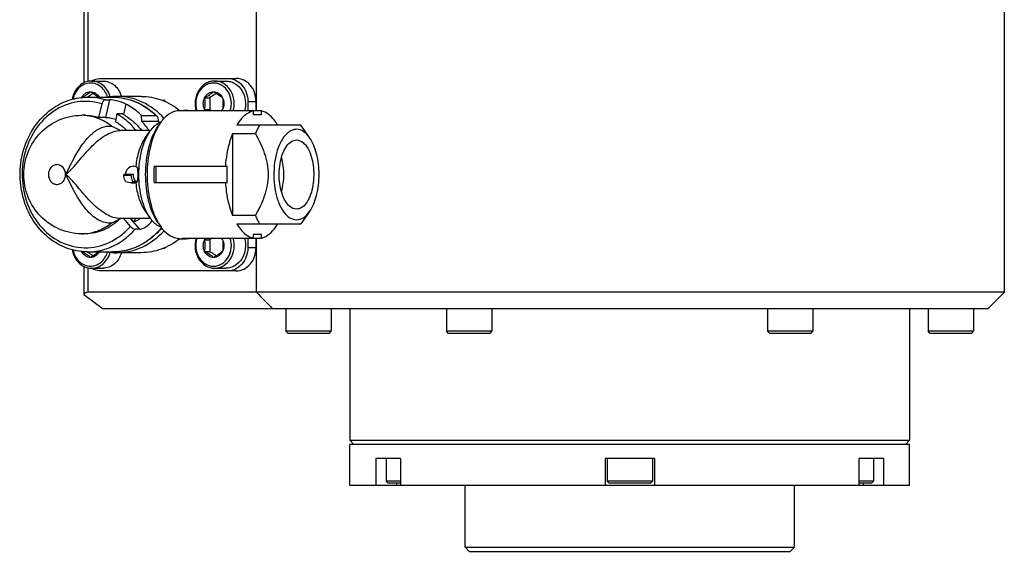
# Model space of a CAD drawing. Header units: millimetres. Extents: x -491 to 2059, y -393 to 795.
# Tile 8 of 256: x -320.58 to -308.62, y -109.91 to -103.45. Entities that reach past the tile are written whole.
import ezdxf

# ---------------------------------------------------------------- set-up
doc = ezdxf.new("R2010")
doc.units = ezdxf.units.MM
doc.header["$LTSCALE"] = 462.55
doc.layers.get('0').update_dxf_attribs({"linetype": 'CONTINUOUS'})
for name, color, linetype in [('A2400201_ABL358', 7, 'CONTINUOUS'), ('E2030201_ABL344', 7, 'CONTINUOUS'), ('K3D-JN1AS10ML2-R-V1_JAE_PROPRIE_PBL372', 7, 'CONTINUOUS'), ('K3D-JN1FS10SL2-R8_JAE_CONNECTOR_PBL370', 7, 'CONTINUOUS'), ('M2420103_PBL363', 7, 'CONTINUOUS'), ('M2420202_PBL368', 7, 'CONTINUOUS'), ('M2440901_PBL359', 7, 'CONTINUOUS'), ('P9140503_BOLT_PBL360', 7, 'CONTINUOUS'), ('P9140503_BOLT_PBL361', 7, 'CONTINUOUS'), ('P9140503_BOLT_PBL362', 7, 'CONTINUOUS'), ('P9140503_BOLT_PBL364', 7, 'CONTINUOUS'), ('P9140503_BOLT_PBL365', 7, 'CONTINUOUS'), ('P9140503_BOLT_PBL366', 7, 'CONTINUOUS'), ('P9140503_BOLT_PBL367', 7, 'CONTINUOUS'), ('P9140503_BOLT_PBL373', 7, 'CONTINUOUS'), ('P9140503_BOLT_PBL374', 7, 'CONTINUOUS'), ('P9140503_BOLT_PBL375', 7, 'CONTINUOUS'), ('P9140503_BOLT_PBL376', 7, 'CONTINUOUS'), ('왼쪽_14_VBL319', 7, 'CONTINUOUS')]:
    doc.layers.add(name, color=color, linetype=linetype)

# ---------------------------------------------------------------- blocks, each defined once
blk = doc.blocks.new('K3D-JN1FS10SL2-R8_JAE_CONNECTOR_PBL370', base_point=(1720.68, 2872.01))
at = {"layer": 'K3D-JN1FS10SL2-R8_JAE_CONNECTOR_PBL370', "color": 7}
for p, q in [((1710.73, 2881.41), (1713.78, 2881.41)), ((1712.84, 2881.08), (1713.39, 2881.08)), ((1717.23, 2881.51), (1714.28, 2881.51)), ((1720.13, 2881.01), (1719.85, 2881.01)), ((1712.09, 2878.96), (1712.48, 2880.6)), ((1721.89, 2879.81), (1722.67, 2879.81)), ((1721.9, 2879.82), (1721.91, 2879.82)), ((1721.9, 2879.81), (1721.9, 2879.81)), ((1710.48, 2879.21), (1710.01, 2879.21)), ((1712.89, 2878.96), (1712.09, 2878.96)), ((1714.26, 2879.37), (1714.12, 2878.45)), ((1714.95, 2879.37), (1714.26, 2879.37)), ((1717.27, 2879.2), (1719.02, 2879.2)), ((1717.33, 2878.47), (1717.27, 2879.2)), ((1731.83, 2879.74), (1722.17, 2879.74)), ((1730.83, 2879.74), (1730.83, 2879.31)), ((1730.83, 2879.31), (1731.83, 2879.31)), ((1731.83, 2879.31), (1731.83, 2879.74)), ((1714.7, 2877.36), (1713.61, 2877.88)), ((1719.33, 2878.47), (1717.33, 2878.47)), ((1719.29, 2877.88), (1719.64, 2878.37)), ((1736.61, 2878.01), (1728.84, 2878.01)), ((1737.68, 2876.5), (1736.61, 2878.01)), ((1714.71, 2877.36), (1714.7, 2877.36)), ((1718.36, 2877.36), (1714.72, 2877.36)), ((1717.66, 2876.37), (1718.33, 2877.31)), ((1728.33, 2876.99), (1731.1, 2876.99)), ((1728.33, 2876.99), (1728.33, 2867.02)), ((1716.31, 2873.01), (1716.58, 2873.01)), ((1718.8, 2873.01), (1727.68, 2873.01)), ((1719.02, 2873.01), (1719.02, 2871.01)), ((1727.68, 2871.01), (1727.68, 2873.01)), ((1716.31, 2872.01), (1715.15, 2872.01)), ((1716.06, 2871.01), (1716.58, 2871.01)), ((1716.74, 2871.14), (1716.24, 2871.14)), ((1727.68, 2871.01), (1718.8, 2871.01)), ((1714.59, 2866.59), (1714.7, 2866.65)), ((1714.7, 2866.65), (1714.71, 2866.66)), ((1718.36, 2866.66), (1714.71, 2866.66)), ((1715.93, 2865.71), (1715.11, 2866.66)), ((1715.97, 2866.66), (1716.28, 2866.3)), ((1717.66, 2867.64), (1718.33, 2866.7)), ((1731.1, 2867.02), (1728.33, 2867.02)), ((1737.68, 2867.51), (1736.61, 2866.01)), ((1716.28, 2866.3), (1716.35, 2866.34)), ((1716.35, 2866.34), (1716.55, 2866.34)), ((1719.29, 2866.13), (1719.64, 2865.64)), ((1728.84, 2866.01), (1736.61, 2866.01)), ((1710.48, 2864.81), (1710, 2864.81)), ((1717.04, 2865.36), (1716.49, 2865.36)), ((1722.17, 2864.27), (1731.83, 2864.27)), ((1731.83, 2864.71), (1730.83, 2864.71)), ((1730.83, 2864.71), (1730.83, 2864.27)), ((1731.83, 2864.27), (1731.83, 2864.71)), ((1721.89, 2864.21), (1722.67, 2864.21)), ((1721.9, 2864.21), (1721.9, 2864.2)), ((1721.91, 2864.19), (1721.9, 2864.19)), ((1710.73, 2862.61), (1713.78, 2862.61)), ((1717.23, 2862.51), (1714.28, 2862.51)), ((1720.13, 2863.01), (1719.85, 2863.01))]:
    blk.add_line(p, q, dxfattribs=at)
at = {"layer": 'K3D-JN1FS10SL2-R8_JAE_CONNECTOR_PBL370', "color": 2}
for p, q in [((1713.39, 2881.08), (1712.89, 2878.96)), ((1715.36, 2880.58), (1715.07, 2879.31)), ((1714.71, 2877.35), (1714.72, 2877.36)), ((1714.71, 2877.36), (1714.72, 2877.36)), ((1715.12, 2871.95), (1715.99, 2871.95)), ((1716.74, 2871.14), (1716.75, 2871.15)), ((1715.91, 2866.66), (1717.04, 2865.36))]:
    blk.add_line(p, q, dxfattribs=at)
at = {"layer": 'K3D-JN1FS10SL2-R8_JAE_CONNECTOR_PBL370', "color": 7}
for centre, radius, start, end in [((1714.28, 2874.33), 7.17, 94.077, 98.8835), ((1714.28, 2874.38), 7.13, 90.0028, 94.0758), ((1710.96, 2872.65), 8.62, 33.1044, 42.3956), ((1713.18, 2872.84), 8.33, 41.0436, 42.4554), ((1720.25, 2876.67), 1.85, 108.8718, 109.6036), ((1716.31, 2872.01), 1, 90.0129, 179.9955), ((1734.29, 2872.01), 15.52, 176.3049, 183.6935), ((1710.41, 2871.37), 7.78, 319.7467, 322.6735), ((1708.95, 2877.28), 12.09, 292.6568, 297.8147), ((1720.25, 2867.34), 1.85, 250.3956, 251.1278), ((1714.28, 2869.68), 7.17, 261.1665, 265.9188), ((1714.28, 2869.63), 7.13, 265.92, 269.9963)]:
    blk.add_arc(centre, radius, start, end, dxfattribs=at)
at = {"layer": 'K3D-JN1FS10SL2-R8_JAE_CONNECTOR_PBL370', "color": 2}
for centre, radius, start, end in [((1716.31, 2872.25), 0.756, 78.1607, 89.965), ((1712.75, 2871.23), 8.98, 320.5779, 320.7727), ((1713.71, 2869.95), 7.35, 285.0461, 293.1452), ((1713.66, 2870.07), 7.48, 293.1285, 294.1619), ((1713.55, 2870.3), 7.74, 294.2125, 303.724), ((1713.45, 2870.47), 7.94, 303.6896, 304.1063), ((1713.78, 2869.66), 7.06, 269.9991, 275.5203), ((1713.77, 2869.73), 7.13, 275.5307, 282.0393), ((1713.76, 2869.8), 7.19, 282.0371, 285.0206)]:
    blk.add_arc(centre, radius, start, end, dxfattribs=at)
at = {"layer": 'K3D-JN1FS10SL2-R8_JAE_CONNECTOR_PBL370', "color": 7}
blk.add_ellipse((1717.39, 2867.07), major_axis=(1.37, 0.7), ratio=0.244756, start_param=-2.62673, end_param=-2.343671, dxfattribs=at)
for points, knots in [([(1706.6, 2880.13), (1707.21, 2880.54), (1708.54, 2881.18), (1710.01, 2881.41), (1710.73, 2881.41)], [0, 0, 0, 0, 0.504502, 1, 1, 1, 1]), ([(1712.84, 2881.08), (1712.75, 2881.08), (1712.58, 2880.91), (1712.5, 2880.72), (1712.48, 2880.6)], [0, 0, 0, 0, 0.4034, 1, 1, 1, 1]), ([(1715.36, 2880.58), (1715.03, 2880.76), (1714.37, 2880.96), (1713.69, 2881.08), (1713.39, 2881.08)], [0, 0, 0, 0, 0.557927, 1, 1, 1, 1]), ([(1713.78, 2881.41), (1714.75, 2881.41), (1716.74, 2880.99), (1718.4, 2879.85), (1719.11, 2879.15)], [0, 0, 0, 0, 0.49233, 1, 1, 1, 1]), ([(1720.01, 2878.83), (1719.27, 2879.65), (1717.51, 2881.01), (1715.34, 2881.51), (1714.28, 2881.51)], [0, 0, 0, 0, 0.510311, 1, 1, 1, 1]), ([(1717.23, 2881.51), (1718.06, 2881.51), (1719.75, 2881.2), (1721.24, 2880.35), (1721.9, 2879.82)], [0, 0, 0, 0, 0.493204, 1, 1, 1, 1]), ([(1710.73, 2862.61), (1709.83, 2862.61), (1707.99, 2862.96), (1705.59, 2864.46), (1703.75, 2866.75), (1702.66, 2869.56), (1702.4, 2872.61), (1702.99, 2875.6), (1704.39, 2878.24), (1705.81, 2879.6), (1706.6, 2880.13)], [0, 0, 0, 0, 0.116186, 0.235531, 0.359785, 0.488623, 0.619901, 0.750556, 0.877759, 1, 1, 1, 1]), ([(1717.27, 2879.2), (1717.13, 2879.34), (1716.55, 2879.86), (1715.89, 2880.31), (1715.36, 2880.58)], [0, 0, 0, 0, 0.253948, 1, 1, 1, 1]), ([(1719.64, 2878.37), (1719.93, 2878.78), (1720.56, 2879.48), (1721.48, 2879.81), (1721.89, 2879.81)], [0, 0, 0, 0, 0.54969, 1, 1, 1, 1]), ([(1710, 2864.81), (1709.08, 2864.81), (1707.21, 2865.19), (1704.87, 2866.81), (1703.32, 2869.21), (1702.79, 2872.01), (1703.32, 2874.81), (1704.87, 2877.2), (1707.21, 2878.82), (1709.08, 2879.21), (1710.01, 2879.21)], [0, 0, 0, 0, 0.124823, 0.24973, 0.374799, 0.500031, 0.625253, 0.750302, 0.875187, 1, 1, 1, 1]), ([(1712.89, 2878.96), (1713.08, 2878.96), (1713.5, 2878.9), (1713.92, 2878.81), (1714.16, 2878.73)], [0, 0, 0, 0, 0.422252, 1, 1, 1, 1]), ([(1716.59, 2877.36), (1716.43, 2877.57), (1715.76, 2878.36), (1714.93, 2879.01), (1714.26, 2879.37)], [0, 0, 0, 0, 0.256329, 1, 1, 1, 1]), ([(1715.07, 2879.31), (1715.28, 2879.19), (1716.11, 2878.66), (1716.83, 2877.96), (1717.28, 2877.37)], [0, 0, 0, 0, 0.245397, 1, 1, 1, 1]), ([(1719.11, 2879.15), (1719.19, 2879.07), (1719.28, 2878.83), (1719.32, 2878.6), (1719.33, 2878.47)], [0, 0, 0, 0, 0.45857, 1, 1, 1, 1]), ([(1730.83, 2879.74), (1730.64, 2879.69), (1729.81, 2879.34), (1729.2, 2878.61), (1728.84, 2878.01)], [0, 0, 0, 0, 0.216735, 1, 1, 1, 1]), ([(1733.82, 2878.01), (1733.69, 2878.23), (1733.19, 2878.96), (1732.44, 2879.58), (1731.83, 2879.74)], [0, 0, 0, 0, 0.29224, 1, 1, 1, 1]), ([(1714.12, 2878.45), (1714.24, 2878.37), (1714.73, 2878.07), (1715.18, 2877.69), (1715.49, 2877.37)], [0, 0, 0, 0, 0.246769, 1, 1, 1, 1]), ([(1719.29, 2866.13), (1718.75, 2866.89), (1718, 2868.85), (1717.65, 2872.01), (1718, 2875.16), (1718.75, 2877.12), (1719.29, 2877.88)], [0, 0, 0, 0, 0.228312, 0.500003, 0.771692, 1, 1, 1, 1]), ([(1719.33, 2866.13), (1718.86, 2866.95), (1718.2, 2868.9), (1717.88, 2872.01), (1718.2, 2875.11), (1718.86, 2877.06), (1719.33, 2877.88)], [0, 0, 0, 0, 0.232728, 0.5, 0.767272, 1, 1, 1, 1]), ([(1718.33, 2877.31), (1718.42, 2877.44), (1718.77, 2877.89), (1719.25, 2878.27), (1719.63, 2878.4)], [0, 0, 0, 0, 0.282494, 1, 1, 1, 1]), ([(1731.61, 2878.01), (1731.56, 2877.93), (1731.37, 2877.6), (1731.21, 2877.26), (1731.1, 2876.99)], [0, 0, 0, 0, 0.239622, 1, 1, 1, 1]), ([(1736.09, 2877.51), (1735.91, 2877.51), (1735.53, 2877.42), (1735, 2877.09), (1734.52, 2876.56), (1734.03, 2875.74), (1733.61, 2874.56), (1733.36, 2873.06), (1733.32, 2871.48), (1733.5, 2869.94), (1733.9, 2868.56), (1734.47, 2867.47), (1735.2, 2866.71), (1735.82, 2866.51), (1736.09, 2866.51)], [0, 0, 0, 0, 0.041163, 0.086584, 0.138974, 0.199266, 0.303351, 0.419567, 0.540958, 0.659738, 0.768533, 0.861721, 0.937315, 1, 1, 1, 1]), ([(1737.68, 2876.5), (1737.48, 2876.79), (1737.03, 2877.28), (1736.38, 2877.51), (1736.09, 2877.51)], [0, 0, 0, 0, 0.549677, 1, 1, 1, 1]), ([(1717.66, 2876.37), (1717.35, 2875.93), (1716.86, 2874.82), (1716.64, 2873.65), (1716.58, 2873.01)], [0, 0, 0, 0, 0.458192, 1, 1, 1, 1]), ([(1716.95, 2872.01), (1716.95, 2873.01), (1717.16, 2874.86), (1717.84, 2876.62), (1718.33, 2877.31)], [0, 0, 0, 0, 0.543379, 1, 1, 1, 1]), ([(1728.33, 2876.99), (1728.21, 2876.7), (1727.75, 2875.41), (1727.53, 2874.05), (1727.46, 2873.01)], [0, 0, 0, 0, 0.232267, 1, 1, 1, 1]), ([(1731.1, 2876.99), (1731.52, 2876.23), (1732.3, 2874.65), (1732.84, 2872.01), (1732.3, 2869.36), (1731.52, 2867.78), (1731.1, 2867.02)], [0, 0, 0, 0, 0.247671, 0.500006, 0.752338, 1, 1, 1, 1]), ([(1736.09, 2867.81), (1735.81, 2867.81), (1735.34, 2868.02), (1734.9, 2868.52), (1734.32, 2869.49), (1734.01, 2870.85), (1733.97, 2872.41), (1734.12, 2873.59), (1734.42, 2874.63), (1734.86, 2875.47), (1735.41, 2876.05), (1735.88, 2876.21), (1736.09, 2876.21)], [0, 0, 0, 0, 0.085448, 0.137954, 0.19838, 0.418295, 0.539953, 0.658993, 0.768026, 0.861418, 0.937177, 1, 1, 1, 1]), ([(1736.09, 2876.21), (1736.38, 2876.21), (1736.85, 2875.99), (1737.29, 2875.49), (1737.87, 2874.52), (1738.17, 2873.16), (1738.21, 2871.6), (1738.07, 2870.42), (1737.77, 2869.38), (1737.33, 2868.54), (1736.78, 2867.96), (1736.31, 2867.81), (1736.09, 2867.81)], [0, 0, 0, 0, 0.085448, 0.137954, 0.19838, 0.418295, 0.539953, 0.658993, 0.768026, 0.861418, 0.937177, 1, 1, 1, 1]), ([(1737.68, 2867.51), (1738.09, 2868.1), (1738.67, 2869.59), (1738.94, 2872.01), (1738.67, 2874.42), (1738.09, 2875.91), (1737.68, 2876.5)], [0, 0, 0, 0, 0.228311, 0.500003, 0.771692, 1, 1, 1, 1]), ([(1734.28, 2869.93), (1734.47, 2870.6), (1734.64, 2872.01), (1734.47, 2873.41), (1734.28, 2874.08)], [0, 0, 0, 0, 0.50001, 1, 1, 1, 1]), ([(1716.58, 2873.01), (1716.59, 2873.01), (1716.67, 2872.99), (1716.72, 2872.92), (1716.75, 2872.86)], [0, 0, 0, 0, 0.206698, 1, 1, 1, 1]), ([(1716.86, 2872.01), (1716.86, 2872.18), (1716.84, 2872.46), (1716.81, 2872.76), (1716.75, 2872.86)], [0, 0, 0, 0, 0.598186, 1, 1, 1, 1]), ([(1715.12, 2871.95), (1715.12, 2871.97), (1715.12, 2871.99), (1715.14, 2872), (1715.14, 2871.99)], [0, 0, 0, 0, 0.695201, 1, 1, 1, 1]), ([(1715.37, 2871.14), (1715.33, 2871.18), (1715.18, 2871.43), (1715.13, 2871.73), (1715.12, 2871.95)], [0, 0, 0, 0, 0.208576, 1, 1, 1, 1]), ([(1716.01, 2872.01), (1716.01, 2872.01), (1715.99, 2872), (1715.99, 2871.98), (1716, 2871.97)], [0, 0, 0, 0, 0.402483, 1, 1, 1, 1]), ([(1715.99, 2871.95), (1715.99, 2871.87), (1716.02, 2871.59), (1716.1, 2871.29), (1716.24, 2871.14)], [0, 0, 0, 0, 0.285583, 1, 1, 1, 1]), ([(1716.74, 2871.14), (1716.61, 2871.14), (1716.42, 2871.36), (1716.33, 2871.68), (1716.31, 2871.89), (1716.31, 2872.01)], [0, 0, 0, 0, 0.3872, 0.675643, 1, 1, 1, 1]), ([(1716.75, 2871.15), (1716.81, 2871.25), (1716.84, 2871.55), (1716.86, 2871.83), (1716.86, 2872.01)], [0, 0, 0, 0, 0.401826, 1, 1, 1, 1]), ([(1718.33, 2866.7), (1717.84, 2867.39), (1717.16, 2869.15), (1716.95, 2871), (1716.95, 2872.01)], [0, 0, 0, 0, 0.456621, 1, 1, 1, 1]), ([(1716.24, 2871.14), (1716.23, 2871.12), (1716.18, 2871.06), (1716.11, 2871.01), (1716.06, 2871.01)], [0, 0, 0, 0, 0.319263, 1, 1, 1, 1]), ([(1716.75, 2871.15), (1716.74, 2871.13), (1716.7, 2871.06), (1716.63, 2871.01), (1716.58, 2871.01)], [0, 0, 0, 0, 0.32165, 1, 1, 1, 1]), ([(1716.58, 2871.01), (1716.64, 2870.36), (1716.86, 2869.19), (1717.35, 2868.08), (1717.66, 2867.64)], [0, 0, 0, 0, 0.541808, 1, 1, 1, 1]), ([(1727.46, 2871.01), (1727.49, 2870.64), (1727.62, 2869.29), (1727.95, 2867.95), (1728.33, 2867.02)], [0, 0, 0, 0, 0.265184, 1, 1, 1, 1]), ([(1717.11, 2866.65), (1717.06, 2866.62), (1716.89, 2866.5), (1716.7, 2866.4), (1716.55, 2866.34)], [0, 0, 0, 0, 0.274168, 1, 1, 1, 1]), ([(1719.63, 2865.61), (1719.51, 2865.65), (1718.99, 2865.9), (1718.58, 2866.33), (1718.33, 2866.7)], [0, 0, 0, 0, 0.223248, 1, 1, 1, 1]), ([(1731.1, 2867.02), (1731.14, 2866.93), (1731.29, 2866.58), (1731.47, 2866.25), (1731.61, 2866.01)], [0, 0, 0, 0, 0.26035, 1, 1, 1, 1]), ([(1736.09, 2866.51), (1736.38, 2866.51), (1737.03, 2866.73), (1737.48, 2867.22), (1737.68, 2867.51)], [0, 0, 0, 0, 0.450319, 1, 1, 1, 1]), ([(1714.59, 2866.59), (1714.05, 2866.04), (1712.77, 2865.13), (1711.23, 2864.81), (1710.48, 2864.81)], [0, 0, 0, 0, 0.509228, 1, 1, 1, 1]), ([(1715.93, 2865.71), (1716.01, 2865.62), (1716.18, 2865.47), (1716.39, 2865.36), (1716.49, 2865.36)], [0, 0, 0, 0, 0.572389, 1, 1, 1, 1]), ([(1717.04, 2865.36), (1717.15, 2865.36), (1717.42, 2865.43), (1717.97, 2865.73), (1718.36, 2866.11), (1718.57, 2866.41)], [0, 0, 0, 0, 0.181406, 0.426128, 1, 1, 1, 1]), ([(1719.73, 2865.53), (1719.6, 2865.37), (1719.05, 2864.76), (1718.42, 2864.22), (1717.91, 2863.88)], [0, 0, 0, 0, 0.253667, 1, 1, 1, 1]), ([(1721.89, 2864.21), (1721.48, 2864.21), (1720.56, 2864.53), (1719.93, 2865.23), (1719.64, 2865.64)], [0, 0, 0, 0, 0.450311, 1, 1, 1, 1]), ([(1728.84, 2866.01), (1728.97, 2865.78), (1729.47, 2865.05), (1730.22, 2864.43), (1730.83, 2864.27)], [0, 0, 0, 0, 0.29224, 1, 1, 1, 1]), ([(1731.83, 2864.27), (1732.02, 2864.32), (1732.85, 2864.67), (1733.46, 2865.41), (1733.82, 2866.01)], [0, 0, 0, 0, 0.216735, 1, 1, 1, 1]), ([(1714.28, 2862.51), (1715.34, 2862.51), (1717.51, 2863), (1719.27, 2864.36), (1720.01, 2865.18)], [0, 0, 0, 0, 0.489683, 1, 1, 1, 1]), ([(1717.91, 2863.88), (1717.3, 2863.47), (1715.97, 2862.83), (1714.5, 2862.61), (1713.78, 2862.61)], [0, 0, 0, 0, 0.504502, 1, 1, 1, 1]), ([(1721.9, 2864.19), (1721.24, 2863.66), (1719.75, 2862.81), (1718.06, 2862.51), (1717.23, 2862.51)], [0, 0, 0, 0, 0.506797, 1, 1, 1, 1])]:
    blk.add_open_spline(points, degree=3, knots=knots, dxfattribs=at)
at = {"layer": 'K3D-JN1FS10SL2-R8_JAE_CONNECTOR_PBL370', "color": 2}
for points, knots in [([(1712.48, 2880.6), (1711.52, 2880.9), (1709.42, 2881.06), (1707.47, 2880.28), (1706.63, 2879.71)], [0, 0, 0, 0, 0.495945, 1, 1, 1, 1]), ([(1713.78, 2881.41), (1714.73, 2881.41), (1716.68, 2881), (1718.32, 2879.88), (1719.02, 2879.2)], [0, 0, 0, 0, 0.491212, 1, 1, 1, 1]), ([(1706.63, 2879.71), (1705.73, 2879.12), (1704.16, 2877.49), (1702.84, 2874.33), (1702.64, 2870.84), (1703.6, 2867.51), (1705.59, 2864.82), (1708.38, 2863.19), (1711.54, 2862.95), (1713.49, 2863.73), (1714.33, 2864.3)], [0, 0, 0, 0, 0.123988, 0.254478, 0.38821, 0.520272, 0.646593, 0.766186, 0.882145, 1, 1, 1, 1]), ([(1713.61, 2877.88), (1713.1, 2878.3), (1711.95, 2878.97), (1710.65, 2879.21), (1710.01, 2879.21)], [0, 0, 0, 0, 0.50704, 1, 1, 1, 1]), ([(1708.04, 2872.01), (1708.25, 2872.36), (1708.61, 2873.1), (1709.26, 2874.38), (1710.09, 2875.73), (1711.16, 2876.96), (1712.33, 2877.78), (1713.22, 2877.93), (1713.61, 2877.88)], [0, 0, 0, 0, 0.143716, 0.290316, 0.504599, 0.698479, 0.862387, 1, 1, 1, 1]), ([(1708.04, 2872.01), (1708.35, 2872.23), (1708.91, 2872.78), (1709.93, 2874), (1711.19, 2875.48), (1712.82, 2876.86), (1714.12, 2877.35), (1714.71, 2877.36)], [0, 0, 0, 0, 0.13105, 0.268807, 0.545872, 0.796655, 1, 1, 1, 1]), ([(1707.01, 2873.21), (1706.87, 2873.21), (1706.59, 2873.14), (1706.12, 2872.77), (1705.86, 2872.01), (1706.12, 2871.24), (1706.59, 2870.87), (1706.87, 2870.81), (1707.01, 2870.81)], [0, 0, 0, 0, 0.117581, 0.240266, 0.499993, 0.759724, 0.882416, 1, 1, 1, 1]), ([(1708.04, 2872.01), (1708.04, 2872.31), (1707.86, 2872.91), (1707.28, 2873.21), (1707.01, 2873.21)], [0, 0, 0, 0, 0.525318, 1, 1, 1, 1]), ([(1707.01, 2870.81), (1707.28, 2870.81), (1707.86, 2871.1), (1708.04, 2871.7), (1708.04, 2872.01)], [0, 0, 0, 0, 0.474682, 1, 1, 1, 1]), ([(1713.61, 2866.13), (1713.35, 2866.09), (1712.8, 2866.13), (1712, 2866.46), (1711.22, 2867.04), (1710.48, 2867.82), (1709.79, 2868.76), (1709.17, 2869.81), (1708.61, 2870.91), (1708.25, 2871.66), (1708.04, 2872.01)], [0, 0, 0, 0, 0.090027, 0.18951, 0.302334, 0.428625, 0.565904, 0.710149, 0.856513, 1, 1, 1, 1]), ([(1714.71, 2866.66), (1714.12, 2866.66), (1712.82, 2867.14), (1711.19, 2868.53), (1709.93, 2870.01), (1708.91, 2871.23), (1708.35, 2871.78), (1708.04, 2872.01)], [0, 0, 0, 0, 0.20329, 0.453988, 0.731085, 0.86889, 1, 1, 1, 1]), ([(1710, 2864.81), (1710.65, 2864.81), (1711.95, 2865.04), (1713.1, 2865.71), (1713.61, 2866.13)], [0, 0, 0, 0, 0.492959, 1, 1, 1, 1]), ([(1714.33, 2864.3), (1714.48, 2864.4), (1715.06, 2864.81), (1715.58, 2865.31), (1715.93, 2865.71)], [0, 0, 0, 0, 0.246805, 1, 1, 1, 1]), ([(1719.68, 2865.53), (1719.55, 2865.37), (1719.02, 2864.77), (1718.4, 2864.24), (1717.9, 2863.9)], [0, 0, 0, 0, 0.254098, 1, 1, 1, 1]), ([(1714.8, 2863.86), (1714.95, 2863.97), (1715.57, 2864.41), (1716.12, 2864.93), (1716.49, 2865.36)], [0, 0, 0, 0, 0.246805, 1, 1, 1, 1]), ([(1710.73, 2862.61), (1711.44, 2862.61), (1712.88, 2862.83), (1714.2, 2863.46), (1714.8, 2863.86)], [0, 0, 0, 0, 0.494741, 1, 1, 1, 1])]:
    blk.add_open_spline(points, degree=3, knots=knots, dxfattribs=at)
for points in [[(1712.84, 2881.08), (1712.16, 2881.29), (1711.44, 2881.41), (1710.73, 2881.41)], [(1716.75, 2872.86), (1716.66, 2872.92), (1716.56, 2872.97), (1716.46, 2872.99)]]:
    blk.add_open_spline(points, degree=3, dxfattribs=at)
at = {"layer": 'K3D-JN1FS10SL2-R8_JAE_CONNECTOR_PBL370', "color": 7}
for points in [[(1722.67, 2879.81), (1722.5, 2879.81), (1722.33, 2879.78), (1722.17, 2879.74)], [(1723.17, 2879.74), (1723.01, 2879.78), (1722.84, 2879.81), (1722.67, 2879.81)], [(1710.48, 2879.21), (1711.02, 2879.21), (1711.57, 2879.12), (1712.09, 2878.96)], [(1714.95, 2879.37), (1714.99, 2879.35), (1715.03, 2879.33), (1715.07, 2879.31)], [(1719.02, 2879.2), (1719.06, 2879.2), (1719.09, 2879.17), (1719.11, 2879.15)], [(1719.33, 2877.88), (1719.42, 2878.05), (1719.53, 2878.21), (1719.64, 2878.37)], [(1716.06, 2871.01), (1715.82, 2871.01), (1715.59, 2871.05), (1715.37, 2871.14)], [(1719.64, 2865.64), (1719.53, 2865.8), (1719.42, 2865.96), (1719.33, 2866.13)], [(1722.17, 2864.27), (1722.33, 2864.23), (1722.5, 2864.21), (1722.67, 2864.21)], [(1722.67, 2864.21), (1722.84, 2864.21), (1723.01, 2864.23), (1723.17, 2864.27)]]:
    blk.add_open_spline(points, degree=3, dxfattribs=at)
blk = doc.blocks.new('E2030201_ABL344', base_point=(1877.29, 3361.8))
at = {"layer": 'K3D-JN1FS10SL2-R8_JAE_CONNECTOR_PBL370'}
blk.add_blockref('K3D-JN1FS10SL2-R8_JAE_CONNECTOR_PBL370', (1720.68, 2872.01), dxfattribs=at)
blk = doc.blocks.new('M2440901_PBL359', base_point=(1776.57, 2832.7))
at = {"layer": 'M2440901_PBL359', "color": 7}
for p, q in [((1810.57, 2839.2), (1742.57, 2839.2)), ((1742.57, 2834.2), (1742.57, 2839.2)), ((1810.57, 2834.2), (1810.57, 2839.2)), ((1748.74, 2837.5), (1745.74, 2837.5)), ((1745.74, 2837.5), (1745.74, 2834.2)), ((1748.74, 2837.5), (1748.74, 2834.2)), ((1779.57, 2837.5), (1773.57, 2837.5)), ((1773.57, 2837.5), (1773.57, 2834.2)), ((1779.57, 2837.5), (1779.57, 2834.2)), ((1807.4, 2837.5), (1804.4, 2837.5)), ((1804.4, 2837.5), (1804.4, 2834.2)), ((1807.4, 2837.5), (1807.4, 2834.2)), ((1810.57, 2834.2), (1742.57, 2834.2)), ((1756.57, 2826.7), (1756.57, 2834.2)), ((1796.57, 2826.7), (1796.57, 2834.2)), ((1756.57, 2826.7), (1796.57, 2826.7)), ((1756.57, 2826.7), (1757.07, 2826.2)), ((1757.07, 2826.2), (1796.07, 2826.2)), ((1796.57, 2826.7), (1796.07, 2826.2))]:
    blk.add_line(p, q, dxfattribs=at)
at = {"layer": 'M2440901_PBL359', "color": 2}
for p, q in [((1748.23, 2834.5), (1748.23, 2834.2)), ((1804.92, 2834.5), (1804.92, 2834.2))]:
    blk.add_line(p, q, dxfattribs=at)
blk = doc.blocks.new('P9140503_BOLT_PBL360', base_point=(1776.57, 2836))
at = {"layer": 'P9140503_BOLT_PBL360', "color": 7}
for p, q in [((1773.82, 2837.5), (1773.82, 2834.75)), ((1779.32, 2837.5), (1779.32, 2834.75)), ((1779.32, 2834.75), (1773.82, 2834.75)), ((1774.07, 2834.5), (1773.82, 2834.75)), ((1779.07, 2834.5), (1774.07, 2834.5)), ((1779.07, 2834.5), (1779.32, 2834.75))]:
    blk.add_line(p, q, dxfattribs=at)
blk = doc.blocks.new('P9140503_BOLT_PBL361', base_point=(1805.29, 2836))
at = {"layer": 'P9140503_BOLT_PBL361', "color": 7}
for p, q in [((1806.17, 2837.5), (1806.17, 2834.75)), ((1806.17, 2834.75), (1804.4, 2834.75)), ((1805.92, 2834.5), (1804.4, 2834.5)), ((1805.92, 2834.5), (1806.17, 2834.75))]:
    blk.add_line(p, q, dxfattribs=at)
blk = doc.blocks.new('P9140503_BOLT_PBL362', base_point=(1747.86, 2836))
at = {"layer": 'P9140503_BOLT_PBL362', "color": 7}
for p, q in [((1746.98, 2837.5), (1746.98, 2834.75)), ((1748.74, 2834.75), (1746.98, 2834.75)), ((1747.23, 2834.5), (1746.98, 2834.75)), ((1748.74, 2834.5), (1747.23, 2834.5))]:
    blk.add_line(p, q, dxfattribs=at)
blk = doc.blocks.new('M2420103_PBL363', base_point=(1776.57, 2847.45))
at = {"layer": 'M2420103_PBL363', "color": 7}
for p, q in [((1742.57, 2855.7), (1742.57, 2839.7)), ((1810.57, 2855.7), (1810.57, 2839.7)), ((1742.57, 2839.7), (1810.57, 2839.7)), ((1743.07, 2839.2), (1742.57, 2839.7)), ((1810.07, 2839.2), (1810.57, 2839.7))]:
    blk.add_line(p, q, dxfattribs=at)
blk = doc.blocks.new('P9140503_BOLT_PBL364', base_point=(1815.57, 2854.2))
at = {"layer": 'P9140503_BOLT_PBL364', "color": 7}
for p, q in [((1812.82, 2855.7), (1812.82, 2852.95)), ((1818.32, 2855.7), (1818.32, 2852.95)), ((1818.32, 2852.95), (1812.82, 2852.95)), ((1813.07, 2852.7), (1812.82, 2852.95)), ((1818.07, 2852.7), (1813.07, 2852.7)), ((1818.07, 2852.7), (1818.32, 2852.95))]:
    blk.add_line(p, q, dxfattribs=at)
blk = doc.blocks.new('P9140503_BOLT_PBL365', base_point=(1796.07, 2854.2))
at = {"layer": 'P9140503_BOLT_PBL365', "color": 7}
for p, q in [((1793.32, 2855.7), (1793.32, 2852.95)), ((1798.82, 2855.7), (1798.82, 2852.95)), ((1798.82, 2852.95), (1793.32, 2852.95)), ((1793.57, 2852.7), (1793.32, 2852.95)), ((1798.57, 2852.7), (1793.57, 2852.7)), ((1798.57, 2852.7), (1798.82, 2852.95))]:
    blk.add_line(p, q, dxfattribs=at)
blk = doc.blocks.new('P9140503_BOLT_PBL366', base_point=(1757.07, 2854.2))
at = {"layer": 'P9140503_BOLT_PBL366', "color": 7}
for p, q in [((1754.32, 2855.7), (1754.32, 2852.95)), ((1759.82, 2855.7), (1759.82, 2852.95)), ((1759.82, 2852.95), (1754.32, 2852.95)), ((1754.57, 2852.7), (1754.32, 2852.95)), ((1759.57, 2852.7), (1754.57, 2852.7)), ((1759.57, 2852.7), (1759.82, 2852.95))]:
    blk.add_line(p, q, dxfattribs=at)
blk = doc.blocks.new('P9140503_BOLT_PBL367', base_point=(1737.57, 2854.2))
at = {"layer": 'P9140503_BOLT_PBL367', "color": 7}
for p, q in [((1734.82, 2855.7), (1734.82, 2852.95)), ((1740.32, 2855.7), (1740.32, 2852.95)), ((1740.32, 2852.95), (1734.82, 2852.95)), ((1735.07, 2852.7), (1734.82, 2852.95)), ((1740.07, 2852.7), (1735.07, 2852.7)), ((1740.07, 2852.7), (1740.32, 2852.95))]:
    blk.add_line(p, q, dxfattribs=at)
blk = doc.blocks.new('M2420202_PBL368', base_point=(1766.16, 2875.45))
at = {"layer": 'M2420202_PBL368', "color": 7}
for p, q in [((1710.25, 2895.2), (1822.07, 2895.2)), ((1710.25, 2895.2), (1710.25, 2883.14)), ((1731.24, 2879.74), (1731.24, 2895.2)), ((1822.07, 2857.7), (1822.07, 2895.2)), ((1731.24, 2857.7), (1731.24, 2864.27)), ((1710.25, 2860.86), (1710.25, 2857.57)), ((1710.28, 2857.41), (1712.61, 2855.7)), ((1822.07, 2857.7), (1710.75, 2857.7)), ((1820.07, 2855.7), (1822.07, 2857.7)), ((1820.07, 2855.7), (1712.61, 2855.7))]:
    blk.add_line(p, q, dxfattribs=at)
at = {"layer": 'M2420202_PBL368', "color": 2}
for p, q in [((1710.75, 2895.2), (1710.75, 2883.32)), ((1710.75, 2860.68), (1710.75, 2857.7))]:
    blk.add_line(p, q, dxfattribs=at)
at = {"layer": 'M2420202_PBL368', "color": 7}
blk.add_arc((2022.85, 3135.37), 402.66, 223.5972, 223.9915, dxfattribs=at)
for major_axis, ratio, start_param, end_param in [((-0.966, 0.966), 0.267949, 0.261799, 0.523599), ((-0.866, 0.866), 0.57735, -0.523598, 0.2618)]:
    blk.add_ellipse((1711.25, 2856.7), major_axis=major_axis, ratio=ratio, start_param=start_param, end_param=end_param, dxfattribs=at)
blk = doc.blocks.new('P9140503_BOLT_PBL373', base_point=(1711.85, 2861.75))
at = {"layer": 'P9140503_BOLT_PBL373', "color": 7}
blk.add_line((1711.2, 2860.62), (1712.58, 2860.62), dxfattribs=at)
for centre, radius, start, end in [((1704.62, 2851.96), 12.24, 60.152, 60.4649), ((1705.11, 2852.82), 11.25, 59.843, 60.1517)]:
    blk.add_arc(centre, radius, start, end, dxfattribs=at)
for points, knots in [([(1708.86, 2862.88), (1708.91, 2862.57), (1709.09, 2861.98), (1709.63, 2861.23), (1710.36, 2860.74), (1710.93, 2860.62), (1711.2, 2860.62)], [0, 0, 0, 0, 0.265981, 0.521601, 0.764965, 1, 1, 1, 1]), ([(1708.96, 2862.85), (1709.01, 2862.58), (1709.19, 2862.05), (1709.67, 2861.4), (1710.33, 2860.97), (1710.83, 2860.87), (1711.08, 2860.87)], [0, 0, 0, 0, 0.265821, 0.521204, 0.764613, 1, 1, 1, 1]), ([(1711.08, 2861.93), (1710.97, 2861.93), (1710.75, 2861.96), (1710.33, 2862.16), (1710.1, 2862.44), (1710, 2862.65)], [0, 0, 0, 0, 0.240571, 0.486229, 1, 1, 1, 1]), ([(1711.08, 2861.93), (1710.92, 2862.06), (1710.57, 2862.32), (1710.2, 2862.54), (1710, 2862.65)], [0, 0, 0, 0, 0.464387, 1, 1, 1, 1]), ([(1710.77, 2862.55), (1710.83, 2862.51), (1711.05, 2862.38), (1711.27, 2862.24), (1711.42, 2862.13)], [0, 0, 0, 0, 0.263379, 1, 1, 1, 1]), ([(1712.11, 2862.61), (1712.03, 2862.55), (1711.71, 2862.3), (1711.36, 2862.08), (1711.08, 2861.93)], [0, 0, 0, 0, 0.224011, 1, 1, 1, 1]), ([(1711.08, 2860.87), (1711.3, 2860.87), (1711.77, 2860.96), (1712.39, 2861.33), (1712.87, 2861.89), (1713.07, 2862.36), (1713.14, 2862.61)], [0, 0, 0, 0, 0.236636, 0.480297, 0.734911, 1, 1, 1, 1]), ([(1712.14, 2862.6), (1712.03, 2862.41), (1711.73, 2862.06), (1711.29, 2861.93), (1711.08, 2861.93)], [0, 0, 0, 0, 0.515685, 1, 1, 1, 1]), ([(1711.2, 2860.62), (1711.46, 2860.62), (1711.98, 2860.72), (1712.66, 2861.14), (1713.19, 2861.78), (1713.41, 2862.3), (1713.48, 2862.58)], [0, 0, 0, 0, 0.236402, 0.480009, 0.734757, 1, 1, 1, 1]), ([(1714.84, 2862.5), (1714.76, 2862.24), (1714.54, 2861.73), (1714.01, 2861.12), (1713.33, 2860.72), (1712.83, 2860.62), (1712.58, 2860.62)], [0, 0, 0, 0, 0.265008, 0.519554, 0.763244, 1, 1, 1, 1])]:
    blk.add_open_spline(points, degree=3, knots=knots, dxfattribs=at)
blk = doc.blocks.new('P9140503_BOLT_PBL374', base_point=(1726.84, 2862.45))
at = {"layer": 'P9140503_BOLT_PBL374', "color": 7}
for p, q in [((1724.94, 2864.09), (1725.54, 2864.09)), ((1724.94, 2862.65), (1725.54, 2862.65)), ((1726.15, 2860.62), (1727.53, 2860.62))]:
    blk.add_line(p, q, dxfattribs=at)
for centre, radius, start, end in [((1719.49, 2873.87), 11.19, 299.1398, 300.9371), ((1726.26, 2863.43), 1.47, 145.4469, 153.4644), ((1720.09, 2873.87), 11.19, 299.1398, 300.9371), ((1723.35, 2859.55), 5.9, 50.4175, 53.1787), ((1725.79, 2863.43), 1.47, 26.5356, 34.5524)]:
    blk.add_arc(centre, radius, start, end, dxfattribs=at)
for points, knots in [([(1723.9, 2864.27), (1723.78, 2863.86), (1723.7, 2862.98), (1724.12, 2861.75), (1724.85, 2860.99), (1725.58, 2860.68), (1725.96, 2860.62), (1726.15, 2860.62)], [0, 0, 0, 0, 0.263605, 0.522907, 0.767238, 0.88464, 1, 1, 1, 1]), ([(1724.01, 2864.27), (1723.88, 2863.89), (1723.79, 2863.08), (1724.15, 2861.94), (1724.83, 2861.22), (1725.5, 2860.92), (1725.85, 2860.87), (1726.03, 2860.87)], [0, 0, 0, 0, 0.263145, 0.522712, 0.767292, 0.884702, 1, 1, 1, 1]), ([(1726.03, 2860.87), (1726.2, 2860.87), (1726.56, 2860.92), (1727.22, 2861.22), (1727.9, 2861.94), (1728.26, 2863.08), (1728.17, 2863.89), (1728.05, 2864.27)], [0, 0, 0, 0, 0.115296, 0.232707, 0.477288, 0.736856, 1, 1, 1, 1]), ([(1726.15, 2860.62), (1726.34, 2860.62), (1726.72, 2860.68), (1727.45, 2860.99), (1728.19, 2861.75), (1728.6, 2862.98), (1728.53, 2863.86), (1728.4, 2864.27)], [0, 0, 0, 0, 0.11536, 0.232762, 0.477093, 0.736395, 1, 1, 1, 1]), ([(1729.78, 2864.27), (1729.9, 2863.86), (1729.97, 2862.98), (1729.56, 2861.75), (1728.82, 2860.99), (1728.1, 2860.68), (1727.71, 2860.62), (1727.53, 2860.62)], [0, 0, 0, 0, 0.263605, 0.522906, 0.767237, 0.884639, 1, 1, 1, 1]), ([(1724.94, 2862.65), (1724.83, 2862.87), (1724.72, 2863.37), (1724.83, 2863.87), (1724.94, 2864.09)], [0, 0, 0, 0, 0.5, 1, 1, 1, 1]), ([(1724.94, 2862.65), (1724.98, 2862.89), (1725.02, 2863.37), (1724.98, 2863.85), (1724.94, 2864.09)], [0, 0, 0, 0, 0.500003, 1, 1, 1, 1]), ([(1725.54, 2864.09), (1725.55, 2864.03), (1725.58, 2863.8), (1725.59, 2863.55), (1725.59, 2863.37)], [0, 0, 0, 0, 0.246806, 1, 1, 1, 1]), ([(1725.59, 2863.37), (1725.59, 2863.31), (1725.59, 2863.07), (1725.56, 2862.83), (1725.54, 2862.65)], [0, 0, 0, 0, 0.252709, 1, 1, 1, 1]), ([(1727.11, 2864.09), (1727.14, 2863.85), (1727.19, 2863.37), (1727.14, 2862.89), (1727.11, 2862.65)], [0, 0, 0, 0, 0.499997, 1, 1, 1, 1]), ([(1727.11, 2864.09), (1727.22, 2863.87), (1727.33, 2863.37), (1727.22, 2862.87), (1727.11, 2862.65)], [0, 0, 0, 0, 0.5, 1, 1, 1, 1]), ([(1726.03, 2861.93), (1725.92, 2861.93), (1725.69, 2861.96), (1725.28, 2862.16), (1725.05, 2862.44), (1724.94, 2862.65)], [0, 0, 0, 0, 0.240571, 0.486229, 1, 1, 1, 1]), ([(1726.03, 2861.93), (1725.87, 2862.06), (1725.52, 2862.32), (1725.15, 2862.54), (1724.94, 2862.65)], [0, 0, 0, 0, 0.464387, 1, 1, 1, 1]), ([(1725.54, 2862.65), (1725.61, 2862.61), (1725.9, 2862.45), (1726.17, 2862.27), (1726.37, 2862.13)], [0, 0, 0, 0, 0.263683, 1, 1, 1, 1]), ([(1727.11, 2862.65), (1726.95, 2862.52), (1726.6, 2862.26), (1726.23, 2862.04), (1726.03, 2861.93)], [0, 0, 0, 0, 0.464387, 1, 1, 1, 1]), ([(1727.11, 2862.65), (1727, 2862.44), (1726.77, 2862.16), (1726.36, 2861.96), (1726.13, 2861.93), (1726.03, 2861.93)], [0, 0, 0, 0, 0.513771, 0.75943, 1, 1, 1, 1])]:
    blk.add_open_spline(points, degree=3, knots=knots, dxfattribs=at)
blk = doc.blocks.new('P9140503_BOLT_PBL375', base_point=(1726.84, 2881.56))
at = {"layer": 'P9140503_BOLT_PBL375', "color": 7}
for p, q in [((1726.15, 2883.38), (1727.53, 2883.38)), ((1724.94, 2881.35), (1725.54, 2881.35)), ((1724.94, 2879.91), (1725.54, 2879.91))]:
    blk.add_line(p, q, dxfattribs=at)
for centre, radius, start, end in [((1719.45, 2870.06), 11.28, 59.1348, 60.8545), ((1726.26, 2880.57), 1.48, 206.5381, 214.2614), ((1720.04, 2870.06), 11.28, 59.1347, 60.8545), ((1723.28, 2884.55), 6.02, 306.9527, 309.5572), ((1725.79, 2880.57), 1.48, 325.738, 333.4619)]:
    blk.add_arc(centre, radius, start, end, dxfattribs=at)
for points, knots in [([(1726.15, 2883.38), (1725.96, 2883.38), (1725.58, 2883.33), (1724.86, 2883.02), (1724.12, 2882.26), (1723.71, 2881.03), (1723.77, 2880.15), (1723.9, 2879.74)], [0, 0, 0, 0, 0.115365, 0.232766, 0.477081, 0.736364, 1, 1, 1, 1]), ([(1728.4, 2879.74), (1728.53, 2880.15), (1728.6, 2881.03), (1728.18, 2882.26), (1727.45, 2883.02), (1726.72, 2883.33), (1726.34, 2883.38), (1726.15, 2883.38)], [0, 0, 0, 0, 0.263636, 0.522919, 0.767234, 0.884635, 1, 1, 1, 1]), ([(1727.53, 2883.38), (1727.71, 2883.38), (1728.1, 2883.33), (1728.82, 2883.02), (1729.56, 2882.26), (1729.97, 2881.03), (1729.9, 2880.15), (1729.78, 2879.74)], [0, 0, 0, 0, 0.115364, 0.232766, 0.477082, 0.736365, 1, 1, 1, 1]), ([(1726.03, 2883.13), (1725.85, 2883.13), (1725.5, 2883.08), (1724.83, 2882.79), (1724.15, 2882.07), (1723.79, 2880.93), (1723.88, 2880.12), (1724, 2879.74)], [0, 0, 0, 0, 0.115301, 0.23271, 0.477271, 0.736819, 1, 1, 1, 1]), ([(1728.05, 2879.74), (1728.17, 2880.12), (1728.26, 2880.93), (1727.9, 2882.07), (1727.22, 2882.79), (1726.55, 2883.08), (1726.2, 2883.13), (1726.03, 2883.13)], [0, 0, 0, 0, 0.263182, 0.522729, 0.767288, 0.884697, 1, 1, 1, 1]), ([(1724.94, 2879.91), (1724.83, 2880.13), (1724.72, 2880.63), (1724.83, 2881.13), (1724.94, 2881.35)], [0, 0, 0, 0, 0.5, 1, 1, 1, 1]), ([(1724.94, 2881.35), (1725.05, 2881.56), (1725.28, 2881.84), (1725.69, 2882.04), (1725.92, 2882.08), (1726.03, 2882.08)], [0, 0, 0, 0, 0.513771, 0.75943, 1, 1, 1, 1]), ([(1724.94, 2881.35), (1725.15, 2881.47), (1725.52, 2881.69), (1725.87, 2881.95), (1726.03, 2882.08)], [0, 0, 0, 0, 0.535611, 1, 1, 1, 1]), ([(1724.94, 2879.91), (1724.98, 2880.15), (1725.02, 2880.63), (1724.98, 2881.11), (1724.94, 2881.35)], [0, 0, 0, 0, 0.500003, 1, 1, 1, 1]), ([(1726.37, 2881.88), (1726.31, 2881.83), (1726.04, 2881.64), (1725.76, 2881.48), (1725.54, 2881.35)], [0, 0, 0, 0, 0.232523, 1, 1, 1, 1]), ([(1725.54, 2881.35), (1725.55, 2881.29), (1725.58, 2881.06), (1725.59, 2880.81), (1725.59, 2880.63)], [0, 0, 0, 0, 0.246806, 1, 1, 1, 1]), ([(1726.03, 2882.08), (1726.23, 2881.96), (1726.6, 2881.74), (1726.95, 2881.48), (1727.11, 2881.35)], [0, 0, 0, 0, 0.535611, 1, 1, 1, 1]), ([(1726.03, 2882.08), (1726.13, 2882.08), (1726.36, 2882.04), (1726.77, 2881.84), (1727, 2881.56), (1727.11, 2881.35)], [0, 0, 0, 0, 0.240571, 0.486229, 1, 1, 1, 1]), ([(1727.11, 2881.35), (1727.14, 2881.11), (1727.19, 2880.63), (1727.14, 2880.15), (1727.11, 2879.91)], [0, 0, 0, 0, 0.499997, 1, 1, 1, 1]), ([(1727.11, 2881.35), (1727.22, 2881.13), (1727.33, 2880.63), (1727.22, 2880.13), (1727.11, 2879.91)], [0, 0, 0, 0, 0.5, 1, 1, 1, 1]), ([(1725.59, 2880.63), (1725.59, 2880.57), (1725.59, 2880.33), (1725.56, 2880.09), (1725.54, 2879.91)], [0, 0, 0, 0, 0.252709, 1, 1, 1, 1])]:
    blk.add_open_spline(points, degree=3, knots=knots, dxfattribs=at)
blk = doc.blocks.new('P9140503_BOLT_PBL376', base_point=(1711.85, 2882.26))
at = {"layer": 'P9140503_BOLT_PBL376', "color": 7}
blk.add_line((1711.2, 2883.38), (1712.58, 2883.38), dxfattribs=at)
for centre, radius, start, end in [((1704.7, 2891.9), 12.08, 299.6166, 299.8661), ((1705.13, 2891.16), 11.22, 299.8657, 300.1589)]:
    blk.add_arc(centre, radius, start, end, dxfattribs=at)
for points, knots in [([(1711.2, 2883.38), (1710.93, 2883.38), (1710.36, 2883.27), (1709.64, 2882.78), (1709.1, 2882.04), (1708.91, 2881.45), (1708.86, 2881.15)], [0, 0, 0, 0, 0.235131, 0.478507, 0.73406, 1, 1, 1, 1]), ([(1713.48, 2881.43), (1713.41, 2881.71), (1713.19, 2882.23), (1712.66, 2882.87), (1711.97, 2883.28), (1711.46, 2883.38), (1711.2, 2883.38)], [0, 0, 0, 0, 0.265223, 0.519953, 0.763567, 1, 1, 1, 1]), ([(1712.58, 2883.38), (1712.83, 2883.38), (1713.33, 2883.29), (1714.01, 2882.89), (1714.53, 2882.28), (1714.76, 2881.77), (1714.84, 2881.51)], [0, 0, 0, 0, 0.236785, 0.480483, 0.735013, 1, 1, 1, 1]), ([(1711.08, 2883.13), (1710.83, 2883.13), (1710.33, 2883.03), (1709.68, 2882.6), (1709.19, 2881.96), (1709.01, 2881.44), (1708.96, 2881.17)], [0, 0, 0, 0, 0.235464, 0.478886, 0.734217, 1, 1, 1, 1]), ([(1713.14, 2881.41), (1713.07, 2881.65), (1712.87, 2882.11), (1712.38, 2882.68), (1711.77, 2883.05), (1711.3, 2883.13), (1711.08, 2883.13)], [0, 0, 0, 0, 0.265064, 0.519657, 0.763326, 1, 1, 1, 1]), ([(1710, 2881.35), (1710.1, 2881.56), (1710.33, 2881.84), (1710.75, 2882.04), (1710.97, 2882.08), (1711.08, 2882.08)], [0, 0, 0, 0, 0.513771, 0.75943, 1, 1, 1, 1]), ([(1710, 2881.35), (1710.2, 2881.47), (1710.57, 2881.69), (1710.92, 2881.95), (1711.08, 2882.08)], [0, 0, 0, 0, 0.535611, 1, 1, 1, 1]), ([(1711.42, 2881.88), (1711.37, 2881.84), (1711.16, 2881.69), (1710.94, 2881.56), (1710.77, 2881.46)], [0, 0, 0, 0, 0.234285, 1, 1, 1, 1]), ([(1711.08, 2882.08), (1711.17, 2882.02), (1711.53, 2881.82), (1711.87, 2881.59), (1712.1, 2881.41)], [0, 0, 0, 0, 0.270985, 1, 1, 1, 1]), ([(1711.08, 2882.08), (1711.29, 2882.08), (1711.73, 2881.94), (1712.02, 2881.6), (1712.13, 2881.41)], [0, 0, 0, 0, 0.484433, 1, 1, 1, 1])]:
    blk.add_open_spline(points, degree=3, knots=knots, dxfattribs=at)
blk = doc.blocks.new('A2400201_ABL358', base_point=(1775.98, 2871.7))
at = {"layer": 'K3D-JN1AS10ML2-R-V1_JAE_PROPRIE_PBL372', "color": 0}
for p, q in [((1712.34, 2883.7), (1728.76, 2883.7)), ((1730.18, 2880.9), (1730.18, 2879.74)), ((1731.18, 2879.74), (1731.18, 2880.9)), ((1730.18, 2864.27), (1730.18, 2863.1)), ((1731.18, 2863.1), (1731.18, 2864.27)), ((1728.76, 2860.3), (1712.34, 2860.3))]:
    blk.add_line(p, q, dxfattribs=at)
at = {"layer": 'K3D-JN1AS10ML2-R-V1_JAE_PROPRIE_PBL372', "color": 2}
for p, q in [((1730.18, 2880.9), (1731.18, 2880.9)), ((1731.18, 2863.1), (1730.18, 2863.1))]:
    blk.add_line(p, q, dxfattribs=at)
at = {"layer": 'K3D-JN1AS10ML2-R-V1_JAE_PROPRIE_PBL372', "color": 6}
for centre, start, end in [((1712.43, 2881.39), 120.6264, 121.4675), ((1712.43, 2862.62), 238.5326, 239.3726)]:
    blk.add_arc(centre, 2.33, start, end, dxfattribs=at)
at = {"layer": 'K3D-JN1AS10ML2-R-V1_JAE_PROPRIE_PBL372', "color": 0}
for points, knots in [([(1711.24, 2883.39), (1711.32, 2883.44), (1711.67, 2883.62), (1712.06, 2883.7), (1712.34, 2883.7)], [0, 0, 0, 0, 0.254859, 1, 1, 1, 1]), ([(1727.76, 2883.7), (1728.08, 2883.7), (1728.73, 2883.55), (1729.54, 2882.91), (1730.06, 2881.98), (1730.18, 2881.26), (1730.18, 2880.9)], [0, 0, 0, 0, 0.233218, 0.4766, 0.733672, 1, 1, 1, 1]), ([(1731.18, 2880.9), (1731.18, 2881.26), (1731.06, 2881.98), (1730.54, 2882.91), (1729.73, 2883.55), (1729.08, 2883.7), (1728.76, 2883.7)], [0, 0, 0, 0, 0.266328, 0.523401, 0.766783, 1, 1, 1, 1]), ([(1730.18, 2863.1), (1730.18, 2862.74), (1730.06, 2862.02), (1729.54, 2861.09), (1728.73, 2860.46), (1728.08, 2860.3), (1727.76, 2860.3)], [0, 0, 0, 0, 0.266328, 0.523401, 0.766783, 1, 1, 1, 1]), ([(1728.76, 2860.3), (1729.08, 2860.3), (1729.73, 2860.46), (1730.54, 2861.09), (1731.06, 2862.02), (1731.18, 2862.74), (1731.18, 2863.1)], [0, 0, 0, 0, 0.233218, 0.4766, 0.733672, 1, 1, 1, 1]), ([(1712.34, 2860.3), (1712.06, 2860.3), (1711.67, 2860.38), (1711.32, 2860.56), (1711.24, 2860.61)], [0, 0, 0, 0, 0.745141, 1, 1, 1, 1])]:
    blk.add_open_spline(points, degree=3, knots=knots, dxfattribs=at)
at = {"layer": 'M2420103_PBL363'}
blk.add_blockref('M2420103_PBL363', (1776.57, 2847.45), dxfattribs=at)
at = {"layer": 'M2420202_PBL368'}
blk.add_blockref('M2420202_PBL368', (1766.16, 2875.45), dxfattribs=at)
at = {"layer": 'M2440901_PBL359'}
blk.add_blockref('M2440901_PBL359', (1776.57, 2832.7), dxfattribs=at)
at = {"layer": 'P9140503_BOLT_PBL360'}
blk.add_blockref('P9140503_BOLT_PBL360', (1776.57, 2836), dxfattribs=at)
at = {"layer": 'P9140503_BOLT_PBL361'}
blk.add_blockref('P9140503_BOLT_PBL361', (1805.29, 2836), dxfattribs=at)
at = {"layer": 'P9140503_BOLT_PBL362'}
blk.add_blockref('P9140503_BOLT_PBL362', (1747.86, 2836), dxfattribs=at)
at = {"layer": 'P9140503_BOLT_PBL364'}
blk.add_blockref('P9140503_BOLT_PBL364', (1815.57, 2854.2), dxfattribs=at)
at = {"layer": 'P9140503_BOLT_PBL365'}
blk.add_blockref('P9140503_BOLT_PBL365', (1796.07, 2854.2), dxfattribs=at)
at = {"layer": 'P9140503_BOLT_PBL366'}
blk.add_blockref('P9140503_BOLT_PBL366', (1757.07, 2854.2), dxfattribs=at)
at = {"layer": 'P9140503_BOLT_PBL367'}
blk.add_blockref('P9140503_BOLT_PBL367', (1737.57, 2854.2), dxfattribs=at)
at = {"layer": 'P9140503_BOLT_PBL373'}
blk.add_blockref('P9140503_BOLT_PBL373', (1711.85, 2861.75), dxfattribs=at)
at = {"layer": 'P9140503_BOLT_PBL374'}
blk.add_blockref('P9140503_BOLT_PBL374', (1726.84, 2862.45), dxfattribs=at)
at = {"layer": 'P9140503_BOLT_PBL375'}
blk.add_blockref('P9140503_BOLT_PBL375', (1726.84, 2881.56), dxfattribs=at)
at = {"layer": 'P9140503_BOLT_PBL376'}
blk.add_blockref('P9140503_BOLT_PBL376', (1711.85, 2882.26), dxfattribs=at)
blk = doc.blocks.new('왼쪽_14_VBL319', base_point=(1776.57, 3006.64))
at = {"layer": 'A2400201_ABL358'}
blk.add_blockref('A2400201_ABL358', (1775.98, 2871.7), dxfattribs=at)
at = {"layer": 'E2030201_ABL344'}
blk.add_blockref('E2030201_ABL344', (1877.29, 3361.8), dxfattribs=at)
blk = doc.blocks.new('W1')
at = {"layer": '왼쪽_14_VBL319'}
blk.add_blockref('왼쪽_14_VBL319', (1776.5735, 3006.6379), dxfattribs=at)

msp = doc.modelspace()

# ---------------------------------------------------------------- block references
at = {"xscale": 0.1, "yscale": 0.1, "zscale": 0.1}
msp.add_blockref('W1', (-490.832, -392.534), dxfattribs=at)

doc.saveas('drawing.dxf')
